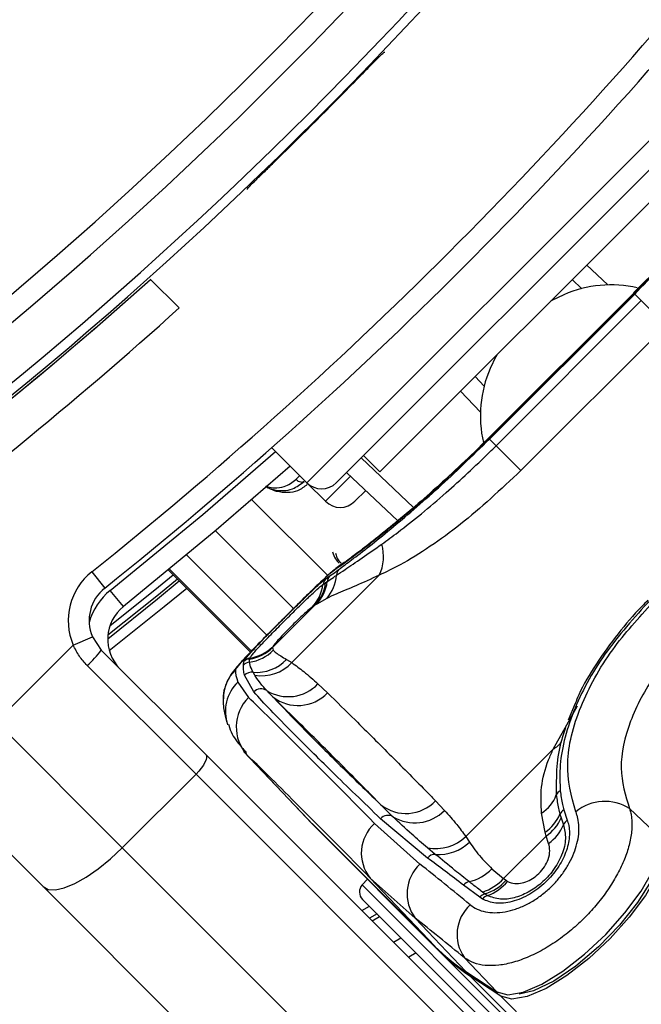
# Model space of a CAD drawing. Header units: millimetres. Extents: x 20 to 20084, y 40 to 15282.
# Tile 60 of 93: x 7939 to 7998, y 14845 to 14939. Entities that reach past the tile are written whole.
import ezdxf

# ---------------------------------------------------------------- set-up
doc = ezdxf.new("R2010")
doc.units = ezdxf.units.MM
doc.header["$LTSCALE"] = 2

msp = doc.modelspace()

# ---------------------------------------------------------------- linework, layer by layer
at = {"color": 7, "linetype": 'Continuous', "lineweight": 25}
for p, q in [((7973.653, 14936.317), (7973.716, 14936.317)), ((7969.065, 14894.991), (8001.875, 14927.8)), ((7960.548, 14923.15), (7960.549, 14923.213)), ((8000.815, 14923.628), (7973.237, 14896.051)), ((7953.986, 14911.767), (7951.224, 14914.529)), ((7992.606, 14913.614), (7991.679, 14914.493)), ((7997.593, 14913.2), (7983.666, 14899.273)), ((7997.623, 14913.17), (7983.696, 14899.243)), ((7983.764, 14899.175), (7997.69, 14913.102)), ((7997.773, 14913.396), (7997.584, 14913.208)), ((7997.593, 14913.199), (7997.623, 14913.17)), ((7997.69, 14913.102), (7998.32, 14912.472)), ((7984.393, 14898.546), (7998.32, 14912.472)), ((8000.699, 14910.093), (7998.32, 14912.472)), ((8000.699, 14910.093), (7986.772, 14896.167)), ((7982.372, 14905.186), (7983.251, 14904.26)), ((7983.658, 14899.281), (7983.088, 14898.712)), ((7983.764, 14899.175), (7984.393, 14898.546)), ((7986.772, 14896.167), (7984.393, 14898.546)), ((7962.872, 14898.356), (7966.237, 14894.991)), ((7971.682, 14897.607), (7973.237, 14896.051)), ((7974.958, 14891.327), (7970.055, 14895.98)), ((7966.237, 14894.991), (7968.021, 14893.206)), ((7971.886, 14894.242), (7970.851, 14893.207)), ((7945.603, 14886.441), (7946.852, 14884.879)), ((7952.965, 14886.603), (7960.834, 14878.734)), ((7973.189, 14886.114), (7964.796, 14877.721)), ((7967.787, 14885.223), (7968.04, 14885.399)), ((7968.04, 14885.399), (7968.19, 14885.503)), ((7968.049, 14885.766), (7968.441, 14886.043)), ((7948.636, 14883.095), (7947.387, 14884.657)), ((7967.182, 14883.349), (7967.019, 14883.241)), ((7968.142, 14883.882), (7967.182, 14883.349)), ((7962.947, 14879.168), (7967.019, 14883.241)), ((7967.019, 14883.241), (7966.741, 14883.054)), ((7943.825, 14879.415), (7945.667, 14880.195)), ((7945.667, 14880.195), (7946.521, 14878.927)), ((7943.825, 14879.415), (7936.444, 14872.033)), ((7946.521, 14878.927), (7956.538, 14868.91)), ((7962.954, 14879.217), (7962.947, 14879.168)), ((7962.947, 14879.168), (7963.022, 14878.906)), ((7962.966, 14879.25), (7962.954, 14879.217)), ((7960.155, 14877.49), (7960.195, 14877.828)), ((7960.195, 14877.828), (7960.218, 14877.888)), ((7960.738, 14878.057), (7960.747, 14878.106)), ((7960.747, 14878.106), (7960.768, 14878.16)), ((7964.3, 14878.032), (7964.796, 14877.721)), ((7955.607, 14867.012), (7945.174, 14877.446)), ((7961.245, 14876.514), (7961.08, 14876.803)), ((7959.615, 14875.86), (7960.649, 14874.367)), ((7961.144, 14874.905), (7960.248, 14876.523)), ((7967.302, 14875.685), (7968.221, 14874.826)), ((7991.974, 14873.799), (7991.308, 14872.207)), ((7936.444, 14872.033), (7948.536, 14859.941)), ((7960.166, 14869.206), (7966.361, 14862.656)), ((7981.479, 14861.038), (7989.872, 14869.431)), ((7956.538, 14868.91), (8016.512, 14808.936)), ((7960.528, 14868.834), (7966.723, 14862.283)), ((7940.945, 14856.219), (7930.787, 14866.377)), ((7955.607, 14867.012), (7948.536, 14859.941)), ((8015.582, 14807.038), (7955.607, 14867.012)), ((7978.585, 14864.463), (7979.443, 14863.544)), ((7990.886, 14863.598), (7991.214, 14862.6)), ((7997.196, 14863.71), (8000.203, 14860.861)), ((7977.801, 14858.97), (7973.311, 14862.738)), ((7989.083, 14861.448), (7988.747, 14863.277)), ((7990.519, 14863.174), (7990.625, 14862.814)), ((7990.625, 14862.814), (7990.855, 14862.156)), ((7966.723, 14862.283), (7978.515, 14850.492)), ((7966.723, 14862.283), (7966.733, 14862.273)), ((7966.733, 14862.273), (7978.525, 14850.481)), ((7978.912, 14850.071), (7967.121, 14861.863)), ((7972.74, 14862.277), (7977.087, 14858.388)), ((7981.479, 14861.038), (7981.843, 14860.489)), ((7989.181, 14861.079), (7985.109, 14857.006)), ((7989.181, 14861.079), (7989.083, 14861.448)), ((7989.428, 14860.367), (7989.181, 14861.079)), ((7948.536, 14859.941), (8008.51, 14799.967)), ((7978.562, 14859.322), (7977.815, 14859.944)), ((7983.986, 14857.942), (7985.109, 14857.006)), ((7972.044, 14856.939), (7971.54, 14856.379)), ((7976.64, 14853.195), (7972.319, 14857.042)), ((7972.319, 14857.042), (7978.515, 14850.492)), ((7985.109, 14857.006), (7985.343, 14856.828)), ((8000.919, 14796.245), (7940.945, 14856.219)), ((7982.824, 14855.199), (7981.275, 14856.369)), ((7971.576, 14855.003), (7985.67, 14840.909)), ((7983.081, 14855.027), (7982.824, 14855.199)), ((7983.327, 14855.526), (7983.091, 14855.705)), ((7972.495, 14852.953), (7973.211, 14853.368)), ((7976.64, 14853.195), (7981.485, 14848.072)), ((7974.547, 14850.901), (7975.26, 14851.319)), ((7978.515, 14850.492), (7978.525, 14850.481)), ((7976.721, 14849.858), (7976.009, 14849.439)), ((7978.912, 14850.071), (8257.728, 14571.256)), ((7981.352, 14849.391), (7984.451, 14846.114)), ((7981.485, 14848.072), (7984.451, 14846.114)), ((7981.578, 14847.994), (7984.544, 14846.036)), ((7984.849, 14845.694), (7981.883, 14847.651)), ((7981.883, 14847.651), (9026.36, 13803.175))]:
    msp.add_line(p, q, dxfattribs=at)
at = {"color": 8, "linetype": 'Continuous', "lineweight": 25}
for p, q in [((7966.237, 14894.991), (8001.875, 14930.629)), ((7993.077, 14915.891), (7995.096, 14913.976)), ((7982.89, 14901.77), (7980.974, 14903.788)), ((7983.667, 14899.273), (7983.696, 14899.243)), ((7971.453, 14897.378), (7976.473, 14892.614)), ((7965.194, 14895.314), (7965.554, 14895.674)), ((7968.021, 14893.206), (7970.435, 14895.62)), ((7960.975, 14893.357), (7968.247, 14886.085)), ((7957.488, 14890.374), (7964.955, 14882.907)), ((7954.71, 14888.046), (7962.405, 14880.351)), ((7952.965, 14886.604), (7960.834, 14878.735)), ((7960.933, 14878.839), (7953.077, 14886.695)), ((7989.872, 14869.431), (7992.208, 14873.584)), ((7960.528, 14868.834), (7960.377, 14869.052)), ((7986.34, 14841.579), (7971.54, 14856.379)), ((7971.523, 14853.925), (7972.24, 14854.339)), ((7972.972, 14853.608), (7972.255, 14853.193)), ((7984.849, 14845.694), (9246.738, 13583.805))]:
    msp.add_line(p, q, dxfattribs=at)
at = {"color": 7, "linetype": 'Continuous', "lineweight": 25, "flags": 128}
for points in [[(7990.895, 14913.042), (7989.746, 14912.495), (7989.603, 14912.417)], [(7984.449, 14907.262), (7984.37, 14907.119), (7983.824, 14905.971)], [(7964.653, 14896.575), (7957.547, 14890.424), (7948.636, 14883.095)], [(7947.134, 14880.018), (7951.917, 14883.854), (7954.004, 14885.564)], [(7956.538, 14868.91), (7956.605, 14868.789), (7956.615, 14868.617), (7956.568, 14868.403), (7956.466, 14868.154), (7956.311, 14867.879), (7956.112, 14867.59), (7955.874, 14867.297), (7955.607, 14867.012)], [(7966.361, 14862.656), (7966.39, 14862.625), (7966.723, 14862.283)], [(7966.561, 14862.447), (7966.788, 14862.204), (7967.121, 14861.863)], [(7984.451, 14846.114), (7985.502, 14845.84), (7986.975, 14846.098), (7988.775, 14846.872), (7990.786, 14848.112), (7992.876, 14849.736), (7994.91, 14851.64), (7996.756, 14853.701), (7998.295, 14855.784), (7999.426, 14857.754), (8000.076, 14859.484), (8000.203, 14860.861)], [(7940.945, 14856.219), (7941.431, 14855.95), (7942.116, 14855.909), (7942.973, 14856.098), (7943.97, 14856.508), (7945.067, 14857.124), (7946.224, 14857.924), (7947.395, 14858.875), (7948.536, 14859.941)], [(8000.624, 14860.462), (8000.497, 14859.083), (7999.846, 14857.35), (7998.713, 14855.377), (7997.172, 14853.291), (7995.323, 14851.228), (7993.286, 14849.321), (7991.193, 14847.694), (7989.18, 14846.452), (7987.377, 14845.677), (7985.902, 14845.419), (7984.849, 14845.694)], [(8000.175, 14859.973), (8000.005, 14858.628), (7999.251, 14856.784), (7997.961, 14854.694), (7996.237, 14852.522), (7994.214, 14850.436), (7992.05, 14848.602), (7989.916, 14847.163), (7987.978, 14846.231), (7986.614, 14845.896)], [(7981.485, 14848.072), (7981.571, 14847.999), (7981.578, 14847.994)], [(7984.451, 14846.114), (7984.536, 14846.041), (7984.544, 14846.036)]]:
    msp.add_lwpolyline(points, dxfattribs=at)
at = {"color": 8, "linetype": 'Continuous', "lineweight": 25, "flags": 128}
for points in [[(7947.387, 14884.657), (7956.255, 14891.951), (7963.236, 14897.992)], [(7969.444, 14887.066), (7969.406, 14887.041), (7968.864, 14886.581)], [(7947.343, 14881.245), (7952.015, 14885.008), (7953.413, 14886.156)], [(7953.828, 14885.74), (7952, 14884.241), (7947.152, 14880.348)], [(7954.714, 14884.854), (7952.548, 14883.079), (7947.289, 14878.867)]]:
    msp.add_lwpolyline(points, dxfattribs=at)
at = {"color": 7, "linetype": 'Continuous', "lineweight": 25}
for centre, radius, start, end in [((7684.384, 15212.482), 392.331, 303.6328, 326.3672), ((7684.384, 15212.482), 394.415, 303.6328, 326.3672), ((7684.384, 15212.482), 398.862, 303.6328, 326.3672), ((7684.384, 15212.482), 399.777, 303.6328, 326.3672), ((7687.071, 15209.795), 414, 308.64351, 321.35649), ((7687.071, 15209.795), 416, 308.64351, 321.35649), ((7684.384, 15212.482), 399.86, 314.24538, 315.75462), ((7684.384, 15212.482), 400, 303.6328, 311.84714), ((7995.456, 14902.445), 11.537, 77.57908, 113.28737), ((7683.279, 15211.655), 404, 306.29644, 312.07236), ((7684.384, 15212.482), 400, 303.6328, 310.85259), ((7994.413, 14901.412), 11.529, 156.70562, 192.7686), ((7967.651, 14896.405), 2, 225, 315), ((7969.436, 14894.62), 2, 225, 315), ((7969.457, 14887.898), 4.137, 334.45211, 16.68675), ((7949.35, 14881.755), 6, 128.64351, 202.95834), ((7965.296, 14886.393), 3.795, 318.58943, 355.72049), ((7969.958, 14886.08), 0.878, 137.60229, 178.05066), ((7963.98, 14885.723), 3.84, 315.95981, 352.51974), ((7964.286, 14885.854), 3.782, 316.28289, 353.0911), ((7964.434, 14885.948), 3.783, 316.60268, 353.24452), ((7968.735, 14885.101), 0.955, 135.89214, 172.64581), ((7969.115, 14885.401), 0.93, 136.37838, 173.68207), ((7949.35, 14881.755), 4, 128.64351, 202.95834), ((7951.134, 14879.971), 4, 128.64351, 225), ((7937.94, 14885.385), 10.741, 312.33767, 323.03389), ((7960.18, 14881.759), 4.027, 277.86463, 314.89314), ((7960.133, 14882.012), 4.001, 278.70091, 314.69828), ((7960.141, 14882.059), 3.999, 278.72159, 314.71223), ((7960.196, 14882.076), 3.957, 278.31618, 314.43799), ((7960.858, 14876.777), 1.002, 97.29543, 134.61303), ((7960.898, 14877.118), 0.999, 98.69045, 134.71141), ((7960.91, 14877.183), 0.987, 98.25329, 134.4573), ((7961.41, 14880.77), 3.981, 265.24198, 316.53946), ((7961.902, 14880.408), 3.949, 260.41675, 317.11862), ((7962.188, 14874.175), 3.979, 134.78539, 178.70913), ((7960.954, 14875.802), 1.009, 82.81376, 134.38898), ((7961.852, 14874.203), 0.998, 56.77808, 135.26366), ((7964.454, 14878.363), 3.909, 238.28482, 316.76278), ((7965.383, 14877.51), 3.906, 232.01316, 316.5911), ((7963.433, 14871.538), 3.969, 134.53875, 222.95073), ((7990.938, 14864.683), 0.842, 117.42489, 156.26645), ((7975.747, 14867.162), 3.916, 232.02145, 316.42955), ((7986.841, 14866.28), 3.557, 302.41093, 339.29018), ((7994.821, 14859.976), 4.425, 57.53622, 129.0591), ((7976.594, 14866.318), 3.978, 238.25351, 315.76203), ((7991.398, 14862.785), 0.961, 122.22594, 156.12593), ((7974.03, 14862.088), 0.97, 60.96364, 137.89219), ((7986.943, 14864.688), 3.883, 303.44094, 337.04942), ((7987.001, 14864.361), 3.94, 303.58957, 336.88929), ((7991.794, 14861.764), 1.017, 124.71579, 157.36131), ((7975.244, 14859.442), 3.783, 131.4596, 219.36279), ((7987.08, 14863.703), 4.08, 305.13419, 337.71075), ((7978.589, 14864.034), 4.163, 259.29241, 313.96486), ((7978.914, 14863.526), 4.219, 265.20879, 313.95768), ((7978.576, 14858.294), 1.028, 90.77151, 138.85846), ((7979.758, 14855.542), 3.903, 133.17459, 216.97114), ((7980.769, 14861.057), 4.478, 283.33703, 315.92973), ((7981.743, 14860.011), 4.512, 287.38417, 318.2505), ((7981.97, 14859.837), 4.52, 287.47342, 318.26682), ((7972.283, 14855.71), 1, 138, 225), ((7982.106, 14855.631), 1.111, 105.90957, 138.37856), ((7982.11, 14859.47), 4.35, 289.48419, 320.95897), ((7983.669, 14854.45), 1.129, 107.65591, 138.44393), ((7983.928, 14854.347), 1.086, 109.73782, 141.2283), ((7984.516, 14851.618), 3.869, 132.38368, 215.1453), ((7991.919, 14863.915), 18.97, 225.04205, 236.63391), ((7992.318, 14863.496), 18.972, 225.04205, 236.63391)]:
    msp.add_arc(centre, radius, start, end, dxfattribs=at)
at = {"color": 8, "linetype": 'Continuous', "lineweight": 25}
for centre, radius, start, end in [((7951.134, 14879.971), 6, 128.64351, 164.4516), ((7962.385, 14873.033), 3.958, 134.40754, 198.81242), ((7988.787, 14871.493), 2.33, 297.76423, 323.77615)]:
    msp.add_arc(centre, radius, start, end, dxfattribs=at)
at = {"color": 7, "linetype": 'Continuous', "lineweight": 25}
for centre, major_axis, ratio, start_param, end_param in [((8068.56, 14757.717), (-108.975, 119.844), 0.055229, 0.058825, 0.125695), ((8070.043, 14759.2), (-111.663, 117.156), 0.008717, 5.779513, 6.090173), ((8067.146, 14756.442), (-108.835, 114.328), 0.008938, 5.779523, 6.090184), ((8068.56, 14757.717), (-114.321, 114.498), 0.072841, 5.64234, 5.70921), ((8065.737, 14754.898), (-111.493, 111.67), 0.074687, 5.642343, 5.709213)]:
    msp.add_ellipse(centre, major_axis=major_axis, ratio=ratio, start_param=start_param, end_param=end_param, dxfattribs=at)
for points, knots in [([(7970.828, 14933.486), (7971.142, 14933.808), (7971.77, 14934.452), (7972.61, 14935.306), (7973.249, 14935.947), (7973.587, 14936.273), (7973.635, 14936.305), (7973.653, 14936.317)], [0, 0, 0, 0, 0.217103, 0.4342071, 0.6512847, 0.8683252, 1, 1, 1, 1]), ([(7997.623, 14913.17), (7999.172, 14914.767), (8002.278, 14917.969), (8006.111, 14922.467), (8008.994, 14926.152), (8009.851, 14927.381), (8010.285, 14928.002)], [0, 0, 0, 0, 0.246039, 0.493344, 0.74369, 1, 1, 1, 1]), ([(8010.194, 14927.556), (8009.904, 14927.165), (8008.952, 14925.88), (8006.506, 14922.764), (8002.501, 14918.062), (7999.293, 14914.754), (7997.69, 14913.102)], [0, 0, 0, 0, 0.129083, 0.424338, 0.712561, 1, 1, 1, 1]), ([(8009.78, 14927.396), (8009.756, 14927.36), (8009.643, 14927.19), (8009.155, 14926.505), (8008.243, 14925.282), (8006.913, 14923.575), (8005.258, 14921.548), (8003.317, 14919.282), (8001.148, 14916.881), (7999.269, 14914.883), (7998.116, 14913.737), (7997.773, 14913.396)], [0, 0, 0, 0, 0.030064, 0.144524, 0.276009, 0.411471, 0.546229, 0.679621, 0.812433, 0.944232, 1, 1, 1, 1]), ([(7960.549, 14923.213), (7960.581, 14923.255), (7960.645, 14923.338), (7961.144, 14923.843), (7961.876, 14924.568), (7962.669, 14925.346), (7963.185, 14925.848), (7963.38, 14926.038)], [0, 0, 0, 0, 0.217051, 0.434103, 0.651134, 0.868186, 1, 1, 1, 1]), ([(7983.696, 14899.243), (7982.099, 14897.694), (7978.897, 14894.588), (7974.399, 14890.755), (7970.714, 14887.871), (7969.485, 14887.015), (7968.864, 14886.581)], [0, 0, 0, 0, 0.246039, 0.493344, 0.74369, 1, 1, 1, 1]), ([(7969.31, 14886.672), (7969.701, 14886.962), (7970.986, 14887.914), (7974.102, 14890.36), (7978.804, 14894.364), (7982.112, 14897.573), (7983.764, 14899.175)], [0, 0, 0, 0, 0.129083, 0.424338, 0.712561, 1, 1, 1, 1]), ([(7983.088, 14898.712), (7982.828, 14898.452), (7981.761, 14897.383), (7979.849, 14895.593), (7977.463, 14893.443), (7975.221, 14891.527), (7973.217, 14889.895), (7971.527, 14888.579), (7970.188, 14887.583), (7969.692, 14887.238), (7969.443, 14887.066)], [0, 0, 0, 0, 0.043335, 0.177969, 0.313199, 0.448509, 0.585187, 0.722529, 0.861193, 1, 1, 1, 1]), ([(7973.419, 14889.086), (7973.936, 14889.463), (7975.822, 14890.84), (7979.356, 14893.751), (7982.604, 14896.766), (7984.181, 14898.334), (7984.393, 14898.546)], [0, 0, 0, 0, 0.159037, 0.579884, 0.943274, 1, 1, 1, 1]), ([(7986.772, 14896.167), (7984.848, 14894.361), (7981.971, 14891.661), (7978.034, 14888.81), (7975.397, 14887.156), (7973.848, 14886.425), (7973.189, 14886.114)], [0, 0, 0, 0, 0.419372, 0.626845, 0.841167, 1, 1, 1, 1]), ([(7962.283, 14894.668), (7962.31, 14894.648), (7962.551, 14894.471), (7963.157, 14894.275), (7964.009, 14894.184), (7965.047, 14894.395), (7965.624, 14894.845), (7965.974, 14895.118)], [0, 0, 0, 0, 0.019593, 0.174111, 0.402339, 0.637038, 1, 1, 1, 1]), ([(7965.194, 14895.314), (7965.264, 14895.254), (7965.404, 14895.135), (7965.649, 14895.053), (7965.846, 14895.055), (7965.94, 14895.101), (7965.974, 14895.118)], [0, 0, 0, 0, 0.279636, 0.559272, 0.838908, 1, 1, 1, 1]), ([(7969.081, 14886.11), (7969.345, 14886.286), (7970.452, 14887.027), (7972.137, 14888.196), (7973.419, 14889.086)], [0, 0, 0, 0, 0.238761, 1, 1, 1, 1]), ([(7968.708, 14888.344), (7968.785, 14888.116), (7968.916, 14887.725), (7969.211, 14887.396), (7969.334, 14887.259)], [0, 0, 0, 0, 0.582959, 1, 1, 1, 1]), ([(7969.449, 14887.068), (7969.438, 14887.061), (7969.204, 14886.917), (7968.806, 14886.577), (7968.041, 14885.921), (7966.922, 14884.849), (7965.592, 14883.544), (7964.629, 14882.584), (7964.192, 14882.148)], [0, 0, 0, 0, 0.006151, 0.126783, 0.343161, 0.567957, 0.803808, 1, 1, 1, 1]), ([(7973.189, 14886.114), (7972.409, 14885.759), (7970.826, 14885.04), (7969.214, 14884.385), (7968.433, 14884.019), (7968.142, 14883.882)], [0, 0, 0, 0, 0.379006, 0.768783, 1, 1, 1, 1]), ([(7968.19, 14885.503), (7968.378, 14885.633), (7968.648, 14885.818), (7968.98, 14886.042), (7969.081, 14886.11)], [0, 0, 0, 0, 0.696657, 1, 1, 1, 1]), ([(7968.441, 14886.043), (7968.63, 14886.178), (7968.893, 14886.366), (7969.217, 14886.604), (7969.31, 14886.672)], [0, 0, 0, 0, 0.71409, 1, 1, 1, 1]), ([(7960.218, 14877.888), (7960.314, 14878.029), (7960.506, 14878.31), (7961.359, 14879.241), (7962.532, 14880.453), (7963.879, 14881.812), (7965.193, 14883.12), (7966.374, 14884.274), (7967.35, 14885.194), (7967.846, 14885.62), (7968.022, 14885.746), (7968.049, 14885.766)], [0, 0, 0, 0, 0.128772, 0.257506, 0.386957, 0.507462, 0.621373, 0.734927, 0.852016, 0.977201, 1, 1, 1, 1]), ([(7960.768, 14878.16), (7960.865, 14878.301), (7961.058, 14878.584), (7961.921, 14879.518), (7963.046, 14880.677), (7964.258, 14881.897), (7965.413, 14883.043), (7966.432, 14884.032), (7967.297, 14884.84), (7967.619, 14885.092), (7967.787, 14885.223)], [0, 0, 0, 0, 0.14005, 0.280395, 0.409802, 0.528506, 0.640305, 0.752924, 0.870839, 1, 1, 1, 1]), ([(7999.189, 14883.75), (7997.646, 14882.04), (7994.554, 14878.614), (7991.54, 14872.921), (7990.411, 14868.489), (7990.518, 14866.144), (7990.551, 14865.43)], [0, 0, 0, 0, 0.287424, 0.575721, 0.870977, 1, 1, 1, 1]), ([(7992.032, 14863.413), (7991.627, 14864.909), (7990.821, 14867.893), (7992.233, 14873.393), (7995.185, 14878.838), (7998.075, 14882.019), (7999.43, 14883.51)], [0, 0, 0, 0, 0.263204, 0.524727, 0.777185, 1, 1, 1, 1]), ([(7998.954, 14883.706), (7998.76, 14883.513), (7997.739, 14882.496), (7996.002, 14880.47), (7993.965, 14877.614), (7992.598, 14875.343), (7992.086, 14874.077), (7991.974, 14873.799)], [0, 0, 0, 0, 0.064531, 0.339586, 0.628569, 0.91851, 1, 1, 1, 1]), ([(7966.741, 14883.054), (7966.701, 14883.026), (7966.583, 14882.943), (7966.276, 14882.681), (7965.81, 14882.251), (7965.286, 14881.747), (7964.695, 14881.163), (7964.093, 14880.549), (7963.538, 14879.96), (7963.114, 14879.481), (7963.015, 14879.327), (7962.966, 14879.25)], [0, 0, 0, 0, 0.061845, 0.1849, 0.290127, 0.388407, 0.48934, 0.604425, 0.718225, 0.859767, 1, 1, 1, 1]), ([(7964.192, 14882.148), (7964.134, 14882.09), (7963.597, 14881.556), (7962.561, 14880.512), (7961.246, 14879.176), (7960.128, 14878.004), (7959.409, 14877.181), (7958.859, 14876.476), (7958.418, 14875.538), (7958.191, 14874.797), (7958.235, 14874.341), (7958.244, 14874.245)], [0, 0, 0, 0, 0.019489, 0.18052, 0.341758, 0.509074, 0.6918, 0.81673, 0.891072, 0.976876, 1, 1, 1, 1]), ([(7963.698, 14881.653), (7963.208, 14881.161), (7962.202, 14880.15), (7960.889, 14878.805), (7959.888, 14877.73), (7959.436, 14877.17), (7959.397, 14877.04), (7959.384, 14876.999)], [0, 0, 0, 0, 0.2051848, 0.4221903, 0.6498453, 0.8910119, 1, 1, 1, 1]), ([(8002.735, 14880.204), (8001.652, 14879.005), (7999.344, 14876.451), (7997.041, 14872.019), (7996.027, 14867.483), (7996.805, 14864.971), (7997.196, 14863.71)], [0, 0, 0, 0, 0.223488, 0.476086, 0.737075, 1, 1, 1, 1]), ([(7945.174, 14877.446), (7944.908, 14877.737), (7944.367, 14878.33), (7944.008, 14879.049), (7943.825, 14879.415)], [0, 0, 0, 0, 0.491259, 1, 1, 1, 1]), ([(7963.022, 14878.906), (7963.1, 14878.828), (7963.335, 14878.591), (7963.914, 14878.256), (7964.3, 14878.032)], [0, 0, 0, 0, 0.331963, 1, 1, 1, 1]), ([(7960.731, 14877.77), (7960.727, 14877.841), (7960.721, 14877.94), (7960.735, 14878.032), (7960.738, 14878.057)], [0, 0, 0, 0, 0.722931, 1, 1, 1, 1]), ([(7961.08, 14876.803), (7960.965, 14877.04), (7960.793, 14877.394), (7960.746, 14877.676), (7960.731, 14877.77)], [0, 0, 0, 0, 0.6659876, 1, 1, 1, 1]), ([(7964.796, 14877.721), (7965.182, 14877.439), (7966.058, 14876.802), (7966.856, 14876.086), (7967.302, 14875.685)], [0, 0, 0, 0, 0.441401, 1, 1, 1, 1]), ([(7960.248, 14876.523), (7960.216, 14876.699), (7960.152, 14877.052), (7960.154, 14877.344), (7960.155, 14877.49)], [0, 0, 0, 0, 0.499862, 1, 1, 1, 1]), ([(7962.399, 14875.038), (7962.146, 14875.318), (7961.696, 14875.816), (7961.382, 14876.302), (7961.245, 14876.514)], [0, 0, 0, 0, 0.562494, 1, 1, 1, 1]), ([(7973.311, 14862.738), (7971.7, 14864.294), (7968.478, 14867.406), (7965.125, 14870.741), (7962.671, 14873.249), (7961.654, 14874.353), (7961.144, 14874.905)], [0, 0, 0, 0, 0.287942, 0.575885, 0.787474, 1, 1, 1, 1]), ([(7962.98, 14874.432), (7962.871, 14874.547), (7962.672, 14874.755), (7962.484, 14874.95), (7962.399, 14875.038)], [0, 0, 0, 0, 0.550084, 1, 1, 1, 1]), ([(7968.221, 14874.826), (7969.103, 14873.959), (7971.159, 14871.937), (7974.366, 14868.738), (7976.934, 14866.145), (7978.336, 14864.716), (7978.585, 14864.463)], [0, 0, 0, 0, 0.253188, 0.590242, 0.927296, 1, 1, 1, 1]), ([(7958.21, 14874.287), (7958.214, 14874.04), (7958.227, 14873.287), (7958.401, 14872.521), (7958.568, 14871.978), (7958.62, 14871.811)], [0, 0, 0, 0, 0.2526218, 0.769726, 1, 1, 1, 1]), ([(7962.98, 14874.432), (7963.973, 14873.386), (7965.781, 14871.483), (7969.482, 14867.811), (7972.181, 14865.195), (7973.337, 14864.075)], [0, 0, 0, 0, 0.411197, 0.74781, 1, 1, 1, 1]), ([(7973.337, 14864.075), (7973.088, 14864.328), (7971.687, 14865.756), (7969.121, 14868.347), (7965.916, 14871.545), (7963.861, 14873.566), (7962.98, 14874.432)], [0, 0, 0, 0, 0.072703, 0.409757, 0.746813, 1, 1, 1, 1]), ([(7958.743, 14871.772), (7958.746, 14871.76), (7958.87, 14871.12), (7959.469, 14870.176), (7960.129, 14869.432), (7960.424, 14869.1)], [0, 0, 0, 0, 0.010791, 0.558542, 1, 1, 1, 1]), ([(7991.05, 14871.455), (7990.882, 14870.953), (7990.126, 14868.695), (7990.15, 14866.629), (7990.168, 14865.022)], [0, 0, 0, 0, 0.222458, 1, 1, 1, 1]), ([(7988.747, 14863.277), (7988.707, 14864.102), (7988.626, 14865.774), (7989.162, 14867.834), (7989.718, 14869.085), (7989.872, 14869.431)], [0, 0, 0, 0, 0.413547, 0.837804, 1, 1, 1, 1]), ([(7990.551, 14865.43), (7990.608, 14864.983), (7990.688, 14864.357), (7990.842, 14863.767), (7990.886, 14863.598)], [0, 0, 0, 0, 0.714143, 1, 1, 1, 1]), ([(7990.168, 14865.022), (7990.227, 14864.584), (7990.313, 14863.956), (7990.471, 14863.356), (7990.519, 14863.174)], [0, 0, 0, 0, 0.696668, 1, 1, 1, 1]), ([(7974.501, 14862.936), (7974.285, 14863.148), (7973.893, 14863.533), (7973.51, 14863.907), (7973.337, 14864.075)], [0, 0, 0, 0, 0.550084, 1, 1, 1, 1]), ([(7979.443, 14863.544), (7979.844, 14863.098), (7980.56, 14862.3), (7981.197, 14861.424), (7981.479, 14861.038)], [0, 0, 0, 0, 0.558599, 1, 1, 1, 1]), ([(7997.196, 14863.71), (7997.237, 14863.572), (7997.32, 14863.295), (7997.426, 14862.638), (7997.442, 14861.684), (7997.231, 14860.396), (7996.8, 14859.03), (7996.179, 14857.652), (7995.366, 14856.259), (7994.39, 14854.9), (7993.25, 14853.581), (7991.971, 14852.345), (7990.568, 14851.218), (7989.084, 14850.248), (7987.555, 14849.469), (7986.056, 14848.927), (7984.625, 14848.637), (7983.344, 14848.618), (7982.211, 14848.846), (7981.641, 14849.207), (7981.352, 14849.391)], [0, 0, 0, 0, 0.024785, 0.049686, 0.107765, 0.167412, 0.223188, 0.280405, 0.335281, 0.391587, 0.447567, 0.505107, 0.563745, 0.624165, 0.68539, 0.748571, 0.810597, 0.874566, 0.936347, 1, 1, 1, 1]), ([(7981.908, 14854.476), (7982.117, 14854.329), (7982.543, 14854.03), (7983.347, 14853.782), (7984.257, 14853.692), (7985.235, 14853.781), (7986.268, 14854.047), (7987.285, 14854.472), (7988.28, 14855.05), (7989.185, 14855.735), (7990.01, 14856.524), (7990.716, 14857.367), (7991.311, 14858.268), (7991.777, 14859.19), (7992.114, 14860.129), (7992.312, 14861.058), (7992.363, 14861.96), (7992.279, 14862.634), (7992.152, 14863.111), (7992.072, 14863.312), (7992.032, 14863.413)], [0, 0, 0, 0, 0.063269, 0.128272, 0.191167, 0.255909, 0.316887, 0.379836, 0.437286, 0.496647, 0.551217, 0.607511, 0.661445, 0.716934, 0.772639, 0.829832, 0.888774, 0.949243, 0.974567, 1, 1, 1, 1]), ([(7977.815, 14859.944), (7977.303, 14860.381), (7976.132, 14861.38), (7975.088, 14862.376), (7974.501, 14862.936)], [0, 0, 0, 0, 0.437506, 1, 1, 1, 1]), ([(7991.214, 14862.6), (7991.239, 14862.532), (7991.407, 14862.063), (7991.497, 14861.057), (7991.146, 14859.515), (7990.349, 14857.979), (7989.152, 14856.563), (7987.609, 14855.4), (7985.915, 14854.704), (7984.29, 14854.534), (7983.484, 14854.863), (7983.081, 14855.027)], [0, 0, 0, 0, 0.021466, 0.146972, 0.265052, 0.37829, 0.491889, 0.612335, 0.742127, 0.871039, 1, 1, 1, 1]), ([(7990.855, 14862.156), (7990.956, 14861.732), (7991.157, 14860.882), (7990.779, 14859.301), (7989.939, 14857.789), (7988.777, 14856.534), (7987.459, 14855.624), (7986.087, 14855.087), (7984.685, 14854.922), (7983.954, 14855.213), (7983.561, 14855.37)], [0, 0, 0, 0, 0.136771, 0.273805, 0.40009, 0.516407, 0.628045, 0.740836, 0.860989, 1, 1, 1, 1]), ([(7981.843, 14860.489), (7982.182, 14860.004), (7982.748, 14859.195), (7983.632, 14858.301), (7983.986, 14857.942)], [0, 0, 0, 0, 0.598892, 1, 1, 1, 1]), ([(7985.489, 14856.73), (7985.603, 14856.676), (7985.905, 14856.532), (7986.501, 14856.489), (7987.214, 14856.646), (7987.89, 14856.976), (7988.525, 14857.471), (7989.061, 14858.121), (7989.439, 14858.894), (7989.596, 14859.694), (7989.484, 14860.143), (7989.428, 14860.367)], [0, 0, 0, 0, 0.077485, 0.206091, 0.317362, 0.415605, 0.514532, 0.624244, 0.732937, 0.867116, 1, 1, 1, 1]), ([(7981.275, 14856.369), (7980.683, 14856.815), (7979.497, 14857.707), (7978.367, 14858.549), (7977.801, 14858.97)], [0, 0, 0, 0, 0.499862, 1, 1, 1, 1]), ([(7981.802, 14856.7), (7981.343, 14857.064), (7980.205, 14857.969), (7979.176, 14858.816), (7978.562, 14859.322)], [0, 0, 0, 0, 0.403381, 1, 1, 1, 1]), ([(7985.343, 14856.828), (7985.366, 14856.811), (7985.413, 14856.776), (7985.464, 14856.746), (7985.489, 14856.73)], [0, 0, 0, 0, 0.503349, 1, 1, 1, 1]), ([(7983.091, 14855.705), (7982.775, 14855.946), (7982.338, 14856.279), (7981.918, 14856.608), (7981.802, 14856.7)], [0, 0, 0, 0, 0.722931, 1, 1, 1, 1]), ([(7983.561, 14855.37), (7983.521, 14855.394), (7983.44, 14855.443), (7983.364, 14855.498), (7983.327, 14855.526)], [0, 0, 0, 0, 0.502419, 1, 1, 1, 1])]:
    msp.add_open_spline(points, degree=3, knots=knots, dxfattribs=at)
at = {"color": 8, "linetype": 'Continuous', "lineweight": 25}
for points, knots in [([(7966.283, 14894.821), (7965.985, 14894.593), (7965.441, 14894.177), (7964.41, 14893.992), (7963.454, 14894.096), (7962.709, 14894.364), (7962.376, 14894.616), (7962.295, 14894.678)], [0, 0, 0, 0, 0.289653, 0.529386, 0.770871, 0.944075, 1, 1, 1, 1]), ([(7962.315, 14894.695), (7962.38, 14894.664), (7962.656, 14894.532), (7963.276, 14894.468), (7964.251, 14894.586), (7964.842, 14895.042), (7965.194, 14895.314)], [0, 0, 0, 0, 0.056154, 0.237467, 0.545947, 1, 1, 1, 1]), ([(7969, 14888.225), (7969.01, 14888.16), (7969.042, 14887.952), (7969.217, 14887.609), (7969.426, 14887.377), (7969.517, 14887.275)], [0, 0, 0, 0, 0.204755, 0.650577, 1, 1, 1, 1]), ([(7968.864, 14886.581), (7968.645, 14886.411), (7968.209, 14886.072), (7966.947, 14884.874), (7965.422, 14883.374), (7964.256, 14882.215), (7963.719, 14881.674), (7963.698, 14881.653)], [0, 0, 0, 0, 0.257743, 0.513823, 0.759257, 0.990368, 1, 1, 1, 1])]:
    msp.add_open_spline(points, degree=3, knots=knots, dxfattribs=at)

doc.saveas('drawing.dxf')
